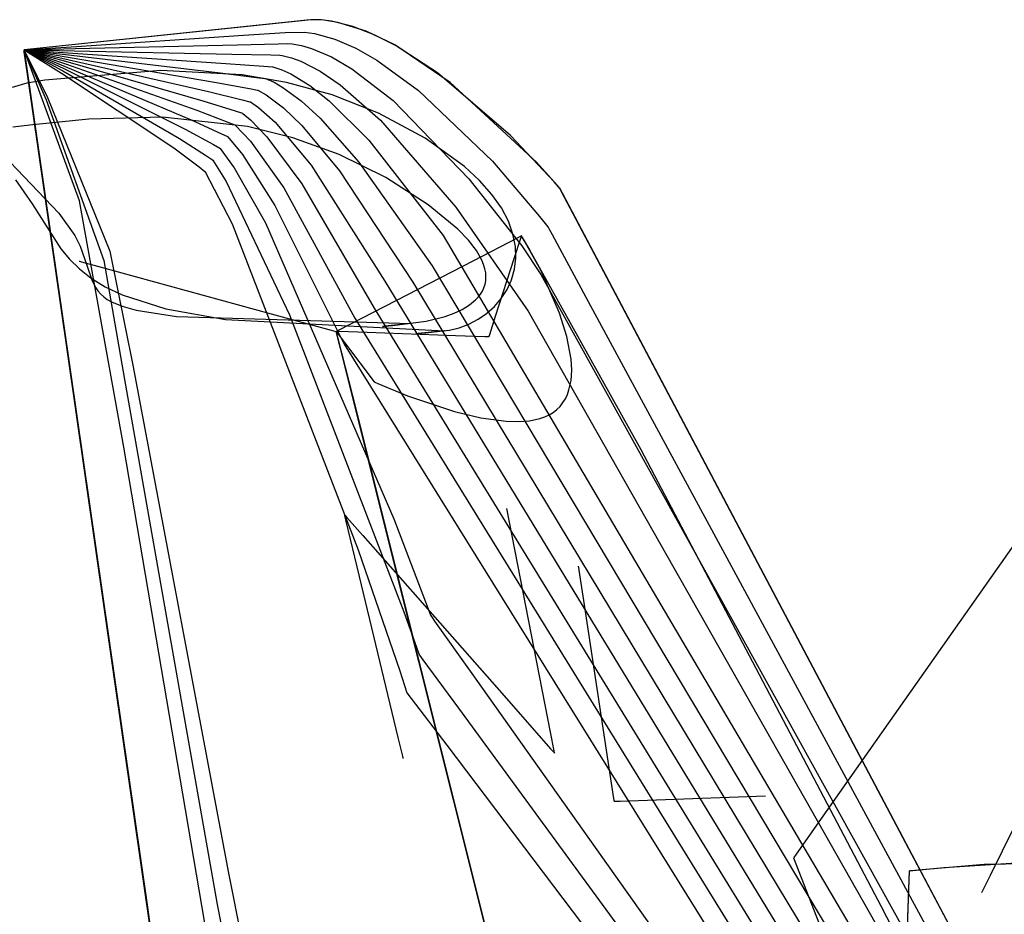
# Model space of a CAD drawing. Extents: x -3.57 to 3.57, y -2.08 to 2.06.
# Tile 55 of 219: x -2.63 to -2.51, y -0.06 to 0.05. Entities that reach past the tile are written whole.
import ezdxf

# ---------------------------------------------------------------- set-up
doc = ezdxf.new("R2010")
doc.units = 0

msp = doc.modelspace()

# ---------------------------------------------------------------- linework, layer by layer
at = {"layer": 'Layer 1', "color": 7, "linetype": 'CONTINUOUS'}
for p, q in [((-2.596195, 0.046175), (-2.630909, 0.042528)), ((-2.596298, 0.046172), (-2.630909, 0.042528)), ((-2.594655, 0.046111), (-2.596298, 0.046172)), ((-2.594965, 0.046139), (-2.596195, 0.046175)), ((-2.593714, 0.045986), (-2.594965, 0.046139)), ((-2.592976, 0.045846), (-2.594655, 0.046111)), ((-2.591162, 0.045362), (-2.593714, 0.045986)), ((-2.589547, 0.044778), (-2.592976, 0.045846)), ((-2.588573, 0.044364), (-2.591162, 0.045362)), ((-2.624553, 0.042951), (-2.604376, 0.04429)), ((-2.604376, 0.04429), (-2.599323, 0.044623)), ((-2.599323, 0.044623), (-2.596971, 0.04467)), ((-2.596971, 0.04467), (-2.595772, 0.044507)), ((-2.595772, 0.044507), (-2.593309, 0.043829)), ((-2.586087, 0.043116), (-2.589547, 0.044778)), ((-2.585978, 0.043056), (-2.588573, 0.044364)), ((-2.630243, 0.042572), (-2.624553, 0.042951)), ((-2.624706, 0.042681), (-2.605079, 0.043155)), ((-2.605079, 0.043155), (-2.600189, 0.043268)), ((-2.600189, 0.043268), (-2.599051, 0.043294)), ((-2.599051, 0.043294), (-2.598486, 0.043248)), ((-2.598486, 0.043248), (-2.597334, 0.043043)), ((-2.597334, 0.043043), (-2.596156, 0.042707)), ((-2.593309, 0.043829), (-2.59079, 0.042735)), ((-2.579378, 0.0386), (-2.586087, 0.043116)), ((-2.580901, 0.039756), (-2.585978, 0.043056)), ((-2.630909, 0.042528), (-2.630909, 0.042528)), ((-2.630909, 0.042528), (-2.630909, 0.042528)), ((-2.630909, 0.042528), (-2.630909, 0.042527)), ((-2.630909, 0.042527), (-2.630909, 0.042528)), ((-2.630909, 0.042528), (-2.630909, 0.042528)), ((-2.630909, 0.042528), (-2.630909, 0.042528)), ((-2.630909, 0.042528), (-2.630909, 0.042528)), ((-2.630909, 0.042528), (-2.630909, 0.042528)), ((-2.630909, 0.042528), (-2.630909, 0.042528)), ((-2.630909, 0.042528), (-2.630906, 0.042528)), ((-2.630909, 0.042527), (-2.630909, 0.042528)), ((-2.630909, 0.042528), (-2.630909, 0.042528)), ((-2.630909, 0.042528), (-2.630909, 0.042528)), ((-2.630909, 0.042528), (-2.630909, 0.042528)), ((-2.630909, 0.042528), (-2.630909, 0.042528)), ((-2.630909, 0.042528), (-2.630909, 0.042528)), ((-2.630909, 0.042528), (-2.630906, 0.042528)), ((-2.630909, 0.042527), (-2.630909, 0.042528)), ((-2.630909, 0.042528), (-2.630909, 0.042528)), ((-2.630909, 0.042528), (-2.630909, 0.042528)), ((-2.630909, 0.042528), (-2.630909, 0.042528)), ((-2.630909, 0.042528), (-2.630909, 0.042528)), ((-2.630909, 0.042528), (-2.630909, 0.042528)), ((-2.630909, 0.042528), (-2.630906, 0.042527)), ((-2.630909, 0.042527), (-2.630909, 0.042528)), ((-2.630909, 0.042528), (-2.630909, 0.042528)), ((-2.630909, 0.042528), (-2.630909, 0.042528)), ((-2.630909, 0.042528), (-2.630909, 0.042528)), ((-2.630909, 0.042528), (-2.630909, 0.042528)), ((-2.630909, 0.042528), (-2.630909, 0.042528)), ((-2.630909, 0.042528), (-2.630906, 0.042527)), ((-2.630909, 0.042527), (-2.630909, 0.042528)), ((-2.630909, 0.042528), (-2.630909, 0.042528)), ((-2.630909, 0.042528), (-2.630909, 0.042528)), ((-2.630909, 0.042528), (-2.630909, 0.042528)), ((-2.630909, 0.042528), (-2.630909, 0.042528)), ((-2.630909, 0.042528), (-2.630909, 0.042527)), ((-2.630909, 0.042527), (-2.630909, 0.042528)), ((-2.630909, 0.042528), (-2.630909, 0.042528)), ((-2.630909, 0.042528), (-2.630909, 0.042528)), ((-2.630909, 0.042528), (-2.630909, 0.042528)), ((-2.630909, 0.042528), (-2.630909, 0.042528)), ((-2.630909, 0.042528), (-2.630909, 0.042527)), ((-2.630909, 0.042527), (-2.630909, 0.042528)), ((-2.630909, 0.042528), (-2.630909, 0.042528)), ((-2.630909, 0.042528), (-2.630909, 0.042528)), ((-2.630909, 0.042528), (-2.630909, 0.042528)), ((-2.630909, 0.042528), (-2.630909, 0.042528)), ((-2.630909, 0.042528), (-2.630909, 0.042527)), ((-2.630909, 0.042527), (-2.630909, 0.042528)), ((-2.630909, 0.042528), (-2.630909, 0.042528)), ((-2.630909, 0.042528), (-2.630909, 0.042528)), ((-2.630909, 0.042528), (-2.630909, 0.042528)), ((-2.630909, 0.042528), (-2.630909, 0.042528)), ((-2.630909, 0.042528), (-2.630909, 0.042527)), ((-2.630909, 0.042527), (-2.630909, 0.042528)), ((-2.630909, 0.042528), (-2.630909, 0.042528)), ((-2.630909, 0.042528), (-2.630909, 0.042528)), ((-2.630909, 0.042528), (-2.630909, 0.042528)), ((-2.630909, 0.042528), (-2.630909, 0.042528)), ((-2.630909, 0.042528), (-2.630909, 0.042527)), ((-2.630909, 0.042527), (-2.630909, 0.042528)), ((-2.630909, 0.042528), (-2.630909, 0.042528)), ((-2.630909, 0.042528), (-2.630909, 0.042528)), ((-2.630909, 0.042528), (-2.630909, 0.042528)), ((-2.630909, 0.042528), (-2.630909, 0.042528)), ((-2.630909, 0.042528), (-2.630909, 0.042527)), ((-2.630909, 0.042527), (-2.630909, 0.042528)), ((-2.630909, 0.042528), (-2.630909, 0.042528)), ((-2.630909, 0.042528), (-2.630909, 0.042528)), ((-2.630909, 0.042528), (-2.630909, 0.042528)), ((-2.630909, 0.042528), (-2.630909, 0.042527)), ((-2.630909, 0.042527), (-2.630909, 0.042528)), ((-2.630909, 0.042528), (-2.630909, 0.042528)), ((-2.630909, 0.042528), (-2.630909, 0.042528)), ((-2.630909, 0.042528), (-2.630909, 0.042528)), ((-2.630909, 0.042528), (-2.630909, 0.042527)), ((-2.630909, 0.042527), (-2.630909, 0.042528)), ((-2.630909, 0.042528), (-2.630909, 0.042528)), ((-2.630909, 0.042528), (-2.630909, 0.042528)), ((-2.630909, 0.042528), (-2.630909, 0.042528)), ((-2.630909, 0.042528), (-2.630909, 0.042527)), ((-2.630909, 0.042527), (-2.630909, 0.042528)), ((-2.630909, 0.042528), (-2.630909, 0.042528)), ((-2.630909, 0.042528), (-2.630909, 0.042528)), ((-2.630909, 0.042528), (-2.630909, 0.042528)), ((-2.630909, 0.042528), (-2.630909, 0.042527)), ((-2.630909, 0.042527), (-2.630909, 0.042528)), ((-2.630909, 0.042528), (-2.630909, 0.042528)), ((-2.630909, 0.042528), (-2.630909, 0.042528)), ((-2.630909, 0.042528), (-2.630909, 0.042528)), ((-2.630909, 0.042528), (-2.630909, 0.042527)), ((-2.630909, 0.042528), (-2.630909, 0.042528)), ((-2.630909, 0.042528), (-2.630909, 0.042528)), ((-2.630909, 0.042528), (-2.630909, 0.042527)), ((-2.624202, 0.02428), (-2.630909, 0.042528)), ((-2.630909, 0.042528), (-2.630909, 0.042528)), ((-2.630909, 0.042528), (-2.630909, 0.042528)), ((-2.630909, 0.042528), (-2.630909, 0.042528)), ((-2.630909, 0.042528), (-2.630909, 0.042528)), ((-2.630909, 0.042528), (-2.630909, 0.042527)), ((-2.630909, 0.042527), (-2.630909, 0.042526)), ((-2.630909, 0.042526), (-2.630909, 0.042527)), ((-2.630909, 0.042526), (-2.630909, 0.042527)), ((-2.630909, 0.042526), (-2.630909, 0.042527)), ((-2.630909, 0.042526), (-2.630909, 0.042527)), ((-2.630909, 0.042526), (-2.630909, 0.042527)), ((-2.630909, 0.042527), (-2.630906, 0.042527)), ((-2.630909, 0.042526), (-2.630909, 0.042527)), ((-2.630909, 0.042527), (-2.630906, 0.042527)), ((-2.630909, 0.042526), (-2.630909, 0.042527)), ((-2.630909, 0.042527), (-2.630907, 0.042527)), ((-2.630909, 0.042526), (-2.630909, 0.042527)), ((-2.630909, 0.042527), (-2.630907, 0.042527)), ((-2.630909, 0.042526), (-2.630909, 0.042527)), ((-2.630909, 0.042527), (-2.630907, 0.042527)), ((-2.630909, 0.042526), (-2.630909, 0.042527)), ((-2.630909, 0.042527), (-2.630907, 0.042527)), ((-2.630909, 0.042526), (-2.630909, 0.042527)), ((-2.630909, 0.042527), (-2.630909, 0.042527)), ((-2.630909, 0.042527), (-2.630907, 0.042526)), ((-2.630909, 0.042526), (-2.630909, 0.042527)), ((-2.630909, 0.042527), (-2.630909, 0.042527)), ((-2.630909, 0.042527), (-2.630907, 0.042526)), ((-2.630909, 0.042526), (-2.630909, 0.042527)), ((-2.630909, 0.042527), (-2.630909, 0.042527)), ((-2.630909, 0.042527), (-2.630907, 0.042526)), ((-2.630909, 0.042526), (-2.630909, 0.042527)), ((-2.630909, 0.042527), (-2.630909, 0.042527)), ((-2.630909, 0.042527), (-2.630908, 0.042525)), ((-2.630909, 0.042526), (-2.630909, 0.042527)), ((-2.630909, 0.042527), (-2.630909, 0.042527)), ((-2.630909, 0.042527), (-2.630908, 0.042524)), ((-2.630909, 0.042527), (-2.630909, 0.042526)), ((-2.630909, 0.042527), (-2.630909, 0.042527)), ((-2.630909, 0.042527), (-2.630909, 0.042525)), ((-2.630909, 0.042526), (-2.630909, 0.042522)), ((-2.630904, 0.042491), (-2.630909, 0.042526)), ((-2.630904, 0.042491), (-2.630909, 0.042526)), ((-2.630904, 0.042491), (-2.630909, 0.042526)), ((-2.630904, 0.042491), (-2.630909, 0.042526)), ((-2.630904, 0.042491), (-2.630909, 0.042526)), ((-2.630904, 0.042491), (-2.630909, 0.042526)), ((-2.630904, 0.042491), (-2.630909, 0.042526)), ((-2.630904, 0.042491), (-2.630909, 0.042526)), ((-2.630904, 0.042491), (-2.630909, 0.042526)), ((-2.630904, 0.042491), (-2.630909, 0.042526)), ((-2.630904, 0.042491), (-2.630909, 0.042526)), ((-2.630904, 0.042491), (-2.630909, 0.042526)), ((-2.630904, 0.042491), (-2.630909, 0.042526)), ((-2.630904, 0.042491), (-2.630909, 0.042526)), ((-2.630904, 0.042491), (-2.630909, 0.042526)), ((-2.630909, 0.042526), (-2.630909, 0.042522)), ((-2.630909, 0.042525), (-2.630908, 0.042517)), ((-2.630909, 0.042522), (-2.630906, 0.042504)), ((-2.630909, 0.042522), (-2.630906, 0.042504)), ((-2.630908, 0.042525), (-2.630903, 0.042515)), ((-2.630908, 0.042524), (-2.630903, 0.042514)), ((-2.630908, 0.042517), (-2.630895, 0.04243)), ((-2.630907, 0.042527), (-2.630898, 0.042525)), ((-2.630907, 0.042527), (-2.630898, 0.042524)), ((-2.630907, 0.042527), (-2.630898, 0.042524)), ((-2.630907, 0.042527), (-2.630898, 0.042523)), ((-2.630907, 0.042526), (-2.630899, 0.042523)), ((-2.630907, 0.042526), (-2.630899, 0.042522)), ((-2.630907, 0.042526), (-2.630899, 0.042521)), ((-2.630906, 0.042528), (-2.630896, 0.042528)), ((-2.630906, 0.042528), (-2.630896, 0.042528)), ((-2.630906, 0.042527), (-2.630896, 0.042527)), ((-2.630906, 0.042527), (-2.630897, 0.042527)), ((-2.630906, 0.042527), (-2.630897, 0.042526)), ((-2.630906, 0.042527), (-2.630897, 0.042526)), ((-2.630906, 0.042504), (-2.630878, 0.042311)), ((-2.630906, 0.042504), (-2.630878, 0.042311)), ((-2.630873, 0.042276), (-2.630904, 0.042491)), ((-2.630873, 0.042276), (-2.630904, 0.042491)), ((-2.630873, 0.042276), (-2.630904, 0.042491)), ((-2.630873, 0.042276), (-2.630904, 0.042491)), ((-2.630873, 0.042276), (-2.630904, 0.042491)), ((-2.630873, 0.042276), (-2.630904, 0.042491)), ((-2.630873, 0.042276), (-2.630904, 0.042491)), ((-2.630873, 0.042276), (-2.630904, 0.042491)), ((-2.630873, 0.042276), (-2.630904, 0.042491)), ((-2.630873, 0.042276), (-2.630904, 0.042491)), ((-2.630873, 0.042276), (-2.630904, 0.042491)), ((-2.630873, 0.042276), (-2.630904, 0.042491)), ((-2.630873, 0.042276), (-2.630904, 0.042491)), ((-2.630873, 0.042276), (-2.630904, 0.042491)), ((-2.630873, 0.042276), (-2.630904, 0.042491)), ((-2.630903, 0.042515), (-2.63085, 0.042414)), ((-2.630903, 0.042514), (-2.630853, 0.042409)), ((-2.630899, 0.042523), (-2.630813, 0.042483)), ((-2.630899, 0.042522), (-2.630816, 0.042478)), ((-2.630899, 0.042521), (-2.630819, 0.042472)), ((-2.630898, 0.042525), (-2.630801, 0.042504)), ((-2.630898, 0.042524), (-2.630804, 0.042499)), ((-2.630898, 0.042524), (-2.630807, 0.042494)), ((-2.630898, 0.042523), (-2.63081, 0.042488)), ((-2.630897, 0.042527), (-2.630793, 0.04252)), ((-2.630897, 0.042526), (-2.630796, 0.042515)), ((-2.630897, 0.042526), (-2.630799, 0.042509)), ((-2.630896, 0.042528), (-2.630784, 0.042536)), ((-2.630896, 0.042528), (-2.630787, 0.042531)), ((-2.630896, 0.042527), (-2.63079, 0.042525)), ((-2.630895, 0.04243), (-2.630834, 0.042003)), ((-2.630878, 0.042311), (-2.630742, 0.041366)), ((-2.630878, 0.042311), (-2.630742, 0.041366)), ((-2.630488, 0.039597), (-2.630873, 0.042276)), ((-2.630488, 0.039597), (-2.630873, 0.042276)), ((-2.630488, 0.039597), (-2.630873, 0.042276)), ((-2.630488, 0.039597), (-2.630873, 0.042276)), ((-2.630488, 0.039597), (-2.630873, 0.042276)), ((-2.630488, 0.039597), (-2.630873, 0.042276)), ((-2.630488, 0.039597), (-2.630873, 0.042276)), ((-2.630488, 0.039597), (-2.630873, 0.042276)), ((-2.630488, 0.039597), (-2.630873, 0.042276)), ((-2.630488, 0.039597), (-2.630873, 0.042276)), ((-2.630488, 0.039597), (-2.630873, 0.042276)), ((-2.630488, 0.039597), (-2.630873, 0.042276)), ((-2.630488, 0.039597), (-2.630873, 0.042276)), ((-2.630488, 0.039597), (-2.630873, 0.042276)), ((-2.630488, 0.039597), (-2.630873, 0.042276)), ((-2.630853, 0.042409), (-2.630614, 0.041896)), ((-2.63085, 0.042414), (-2.630598, 0.041924)), ((-2.630834, 0.042003), (-2.630572, 0.040185)), ((-2.630819, 0.042472), (-2.630428, 0.042234)), ((-2.630816, 0.042478), (-2.630413, 0.042262)), ((-2.630813, 0.042483), (-2.630398, 0.04229)), ((-2.63081, 0.042488), (-2.630382, 0.042318)), ((-2.630807, 0.042494), (-2.630367, 0.042347)), ((-2.630804, 0.042499), (-2.630351, 0.042375)), ((-2.630801, 0.042504), (-2.630336, 0.042403)), ((-2.630799, 0.042509), (-2.63032, 0.042431)), ((-2.630796, 0.042515), (-2.630305, 0.042459)), ((-2.630793, 0.04252), (-2.630289, 0.042487)), ((-2.63079, 0.042525), (-2.630274, 0.042516)), ((-2.630787, 0.042531), (-2.630259, 0.042544)), ((-2.630784, 0.042536), (-2.630243, 0.042572)), ((-2.630614, 0.041896), (-2.62821, 0.036485)), ((-2.630598, 0.041924), (-2.628058, 0.036755)), ((-2.630428, 0.042234), (-2.626382, 0.039718)), ((-2.630413, 0.042262), (-2.62623, 0.039988)), ((-2.630398, 0.04229), (-2.626078, 0.040256)), ((-2.630382, 0.042318), (-2.625925, 0.040526)), ((-2.630367, 0.042347), (-2.625773, 0.040795)), ((-2.630351, 0.042375), (-2.62562, 0.041066)), ((-2.630336, 0.042403), (-2.625468, 0.041334)), ((-2.63032, 0.042431), (-2.625315, 0.041604)), ((-2.630305, 0.042459), (-2.625163, 0.041873)), ((-2.630289, 0.042487), (-2.625011, 0.042142)), ((-2.630274, 0.042516), (-2.624858, 0.042412)), ((-2.630259, 0.042544), (-2.624706, 0.042681)), ((-2.625163, 0.041873), (-2.607188, 0.039753)), ((-2.625011, 0.042142), (-2.606486, 0.040888)), ((-2.624858, 0.042412), (-2.605784, 0.042023)), ((-2.605784, 0.042023), (-2.601058, 0.041917)), ((-2.601058, 0.041917), (-2.599962, 0.041891)), ((-2.599962, 0.041891), (-2.59969, 0.041853)), ((-2.59969, 0.041853), (-2.598579, 0.041576)), ((-2.596156, 0.042707), (-2.593738, 0.041681)), ((-2.593738, 0.041681), (-2.591265, 0.040241)), ((-2.59079, 0.042735), (-2.588245, 0.041293)), ((-2.630742, 0.041366), (-2.629252, 0.031013)), ((-2.630742, 0.041366), (-2.629252, 0.031013)), ((-2.625925, 0.040526), (-2.610703, 0.034081)), ((-2.625773, 0.040795), (-2.61, 0.035217)), ((-2.62562, 0.041066), (-2.609298, 0.036353)), ((-2.625468, 0.041334), (-2.608595, 0.037484)), ((-2.625315, 0.041604), (-2.607891, 0.038618)), ((-2.606486, 0.040888), (-2.601924, 0.040562)), ((-2.601924, 0.040562), (-2.600869, 0.040485)), ((-2.600869, 0.040485), (-2.600837, 0.040482)), ((-2.598579, 0.041576), (-2.59744, 0.04116)), ((-2.59744, 0.04116), (-2.595093, 0.039954)), ((-2.588245, 0.041293), (-2.583211, 0.037629)), ((-2.630572, 0.040185), (-2.627979, 0.022168)), ((-2.625738, 0.006595), (-2.630488, 0.039597)), ((-2.625738, 0.006595), (-2.630488, 0.039597)), ((-2.625738, 0.006595), (-2.630488, 0.039597)), ((-2.625738, 0.006595), (-2.630488, 0.039597)), ((-2.625738, 0.006595), (-2.630488, 0.039597)), ((-2.625738, 0.006595), (-2.630488, 0.039597)), ((-2.625738, 0.006595), (-2.630488, 0.039597)), ((-2.625738, 0.006595), (-2.630488, 0.039597)), ((-2.625738, 0.006595), (-2.630488, 0.039597)), ((-2.625738, 0.006595), (-2.630488, 0.039597)), ((-2.625738, 0.006595), (-2.630488, 0.039597)), ((-2.625738, 0.006595), (-2.630488, 0.039597)), ((-2.625738, 0.006595), (-2.630488, 0.039597)), ((-2.625738, 0.006595), (-2.630488, 0.039597)), ((-2.625738, 0.006595), (-2.630488, 0.039597)), ((-2.614369, 0.040024), (-2.628401, 0.038856)), ((-2.626382, 0.039718), (-2.612811, 0.030679)), ((-2.62623, 0.039988), (-2.61211, 0.031814)), ((-2.626078, 0.040256), (-2.611407, 0.032947)), ((-2.604524, 0.039502), (-2.614369, 0.040024)), ((-2.607188, 0.039753), (-2.60279, 0.039204)), ((-2.599177, 0.03858), (-2.604524, 0.039502)), ((-2.600837, 0.040482), (-2.600821, 0.040481)), ((-2.600821, 0.040481), (-2.600812, 0.040481)), ((-2.600812, 0.040481), (-2.600808, 0.04048)), ((-2.600808, 0.04048), (-2.600804, 0.04048)), ((-2.600804, 0.04048), (-2.599734, 0.040124)), ((-2.599734, 0.040124), (-2.598634, 0.039624)), ((-2.598634, 0.039624), (-2.596357, 0.038228)), ((-2.595093, 0.039954), (-2.592681, 0.03831)), ((-2.591265, 0.040241), (-2.586286, 0.036407)), ((-2.572098, 0.032167), (-2.580901, 0.039756)), ((-2.630555, 0.038492), (-2.632355, 0.037962)), ((-2.628401, 0.038856), (-2.630555, 0.038492)), ((-2.607891, 0.038618), (-2.603656, 0.03785)), ((-2.60279, 0.039204), (-2.601776, 0.039075)), ((-2.601776, 0.039075), (-2.601745, 0.039071)), ((-2.601745, 0.039071), (-2.601729, 0.039069)), ((-2.601729, 0.039069), (-2.601722, 0.039068)), ((-2.601722, 0.039068), (-2.601718, 0.039067)), ((-2.601718, 0.039067), (-2.601714, 0.039066)), ((-2.601714, 0.039066), (-2.600679, 0.038606)), ((-2.600679, 0.038606), (-2.599612, 0.037996)), ((-2.593655, 0.037071), (-2.599177, 0.03858)), ((-2.596357, 0.038228), (-2.594007, 0.036372)), ((-2.592681, 0.03831), (-2.587796, 0.034015)), ((-2.568944, 0.028937), (-2.579378, 0.0386)), ((-2.608595, 0.037484), (-2.604525, 0.036495)), ((-2.603656, 0.03785), (-2.602683, 0.037668)), ((-2.602683, 0.037668), (-2.602653, 0.037663)), ((-2.602653, 0.037663), (-2.602638, 0.03766)), ((-2.602638, 0.03766), (-2.602631, 0.037658)), ((-2.602631, 0.037658), (-2.602627, 0.037658)), ((-2.602627, 0.037658), (-2.602623, 0.037656)), ((-2.602623, 0.037656), (-2.601624, 0.037092)), ((-2.601624, 0.037092), (-2.599527, 0.035506)), ((-2.599612, 0.037996), (-2.597398, 0.036366)), ((-2.58804, 0.034864), (-2.593655, 0.037071)), ((-2.583211, 0.037629), (-2.574271, 0.029058)), ((-2.62821, 0.036485), (-2.621245, 0.017068)), ((-2.628058, 0.036755), (-2.620544, 0.018203)), ((-2.609298, 0.036353), (-2.605391, 0.035144)), ((-2.604525, 0.036495), (-2.603594, 0.036262)), ((-2.603594, 0.036262), (-2.603565, 0.036255)), ((-2.603565, 0.036255), (-2.603551, 0.036251)), ((-2.603551, 0.036251), (-2.603544, 0.036249)), ((-2.603544, 0.036249), (-2.603541, 0.036248)), ((-2.603541, 0.036248), (-2.603537, 0.036247)), ((-2.603537, 0.036247), (-2.602572, 0.035578)), ((-2.597398, 0.036366), (-2.595105, 0.03426)), ((-2.594007, 0.036372), (-2.58922, 0.031603)), ((-2.586286, 0.036407), (-2.577104, 0.026921)), ((-2.61, 0.035217), (-2.606257, 0.033789)), ((-2.605391, 0.035144), (-2.604501, 0.034859)), ((-2.604501, 0.034859), (-2.604474, 0.034851)), ((-2.604474, 0.034851), (-2.60446, 0.034846)), ((-2.60446, 0.034846), (-2.604453, 0.034844)), ((-2.604453, 0.034844), (-2.60445, 0.034843)), ((-2.60445, 0.034843), (-2.604446, 0.034841)), ((-2.604446, 0.034841), (-2.603516, 0.034067)), ((-2.602572, 0.035578), (-2.600541, 0.033767)), ((-2.599527, 0.035506), (-2.59733, 0.033385)), ((-2.582414, 0.031849), (-2.58804, 0.034864)), ((-2.629854, 0.033464), (-2.632254, 0.03318)), ((-2.623057, 0.034166), (-2.629854, 0.033464)), ((-2.614181, 0.034391), (-2.623057, 0.034166)), ((-2.603874, 0.033257), (-2.614181, 0.034391)), ((-2.610703, 0.034081), (-2.607123, 0.032431)), ((-2.606257, 0.033789), (-2.605408, 0.033453)), ((-2.605408, 0.033453), (-2.605382, 0.033443)), ((-2.605382, 0.033443), (-2.605369, 0.033437)), ((-2.605369, 0.033437), (-2.605363, 0.033435)), ((-2.605363, 0.033435), (-2.605359, 0.033434)), ((-2.605359, 0.033434), (-2.605356, 0.033431)), ((-2.605356, 0.033431), (-2.603528, 0.031502)), ((-2.603516, 0.034067), (-2.60155, 0.032031)), ((-2.600541, 0.033767), (-2.596191, 0.02858)), ((-2.59733, 0.033385), (-2.592765, 0.027895)), ((-2.595105, 0.03426), (-2.590416, 0.028964)), ((-2.587796, 0.034015), (-2.578695, 0.023519)), ((-2.611407, 0.032947), (-2.607993, 0.031077)), ((-2.607123, 0.032431), (-2.606315, 0.032043)), ((-2.598388, 0.031904), (-2.603874, 0.033257)), ((-2.566813, 0.026586), (-2.572098, 0.032167)), ((-2.629252, 0.031013), (-2.615988, -0.061143)), ((-2.629252, 0.031013), (-2.615988, -0.061143)), ((-2.61211, 0.031814), (-2.608859, 0.029722)), ((-2.607993, 0.031077), (-2.607226, 0.030636)), ((-2.606315, 0.032043), (-2.60629, 0.032031)), ((-2.60629, 0.032031), (-2.606278, 0.032025)), ((-2.606278, 0.032025), (-2.606272, 0.032022)), ((-2.606272, 0.032022), (-2.606269, 0.03202)), ((-2.606269, 0.03202), (-2.606266, 0.032017)), ((-2.606266, 0.032017), (-2.604506, 0.029875)), ((-2.603528, 0.031502), (-2.5995, 0.025828)), ((-2.60155, 0.032031), (-2.597315, 0.026345)), ((-2.592788, 0.029882), (-2.598388, 0.031904)), ((-2.58922, 0.031603), (-2.58022, 0.02009)), ((-2.577637, 0.02842), (-2.582414, 0.031849)), ((-2.633438, 0.02983), (-2.626708, 0.022791)), ((-2.612811, 0.030679), (-2.609724, 0.028368)), ((-2.607226, 0.030636), (-2.607202, 0.030623)), ((-2.607202, 0.030623), (-2.607191, 0.030616)), ((-2.607191, 0.030616), (-2.607185, 0.030612)), ((-2.607185, 0.030612), (-2.607182, 0.030611)), ((-2.607182, 0.030611), (-2.607179, 0.030608)), ((-2.607179, 0.030608), (-2.605488, 0.02825)), ((-2.604506, 0.029875), (-2.600598, 0.023717)), ((-2.587156, 0.027078), (-2.592788, 0.029882)), ((-2.608859, 0.029722), (-2.608133, 0.02923)), ((-2.608133, 0.02923), (-2.608111, 0.029215)), ((-2.608111, 0.029215), (-2.6081, 0.029207)), ((-2.6081, 0.029207), (-2.608094, 0.029203)), ((-2.608094, 0.029203), (-2.608091, 0.029201)), ((-2.608091, 0.029201), (-2.608089, 0.029198)), ((-2.608089, 0.029198), (-2.606466, 0.026627)), ((-2.596191, 0.02858), (-2.587286, 0.014581)), ((-2.590416, 0.028964), (-2.581553, 0.01641)), ((-2.574271, 0.029058), (-2.568561, 0.022396)), ((-2.566439, 0.026155), (-2.568944, 0.028937)), ((-2.609724, 0.028368), (-2.60904, 0.027823)), ((-2.60904, 0.027823), (-2.609019, 0.027807)), ((-2.609019, 0.027807), (-2.609009, 0.027798)), ((-2.609009, 0.027798), (-2.609003, 0.027794)), ((-2.609003, 0.027794), (-2.609001, 0.027792)), ((-2.609001, 0.027792), (-2.608998, 0.027788)), ((-2.608998, 0.027788), (-2.605731, 0.021496)), ((-2.605488, 0.02825), (-2.601699, 0.021608)), ((-2.592765, 0.027895), (-2.583892, 0.014433)), ((-2.575812, 0.026724), (-2.577637, 0.02842)), ((-2.631954, 0.02681), (-2.629918, 0.0239)), ((-2.606466, 0.026627), (-2.598792, 0.010509)), ((-2.597315, 0.026345), (-2.588576, 0.011282)), ((-2.582038, 0.023783), (-2.587156, 0.027078)), ((-2.577104, 0.026921), (-2.570698, 0.01882)), ((-2.574336, 0.025051), (-2.575812, 0.026724)), ((-2.566283, 0.025972), (-2.566813, 0.026586)), ((-2.5995, 0.025828), (-2.590909, 0.010102)), ((-2.573186, 0.02341), (-2.574336, 0.025051)), ((-2.566198, 0.025873), (-2.566439, 0.026155)), ((-2.566158, 0.025825), (-2.566283, 0.025972)), ((-2.566143, 0.025806), (-2.566198, 0.025873)), ((-2.566133, 0.025795), (-2.566158, 0.025825)), ((-2.566131, 0.025793), (-2.566143, 0.025806)), ((-2.566131, 0.025792), (-2.566133, 0.025795)), ((-2.56613, 0.025792), (-2.566131, 0.025793)), ((-2.56613, 0.025792), (-2.566131, 0.025792)), ((-2.56613, 0.025791), (-2.56613, 0.025792)), ((-2.56613, 0.025791), (-2.56613, 0.025792)), ((-2.566129, 0.02579), (-2.56613, 0.025791)), ((-2.56613, 0.025791), (-2.56613, 0.025791)), ((-2.56613, 0.025791), (-2.56613, 0.025791)), ((-2.56613, 0.025791), (-2.56613, 0.025791)), ((-2.56613, 0.025791), (-2.56613, 0.025791)), ((-2.56613, 0.025791), (-2.56613, 0.025791)), ((-2.56613, 0.025791), (-2.56613, 0.025791)), ((-2.56613, 0.025791), (-2.56613, 0.025791)), ((-2.50935, -0.081577), (-2.56613, 0.025791)), ((-2.56613, 0.025791), (-2.56613, 0.025791)), ((-2.56613, 0.025791), (-2.56613, 0.025791)), ((-2.56613, 0.025791), (-2.56613, 0.025791)), ((-2.56613, 0.025791), (-2.56613, 0.025791)), ((-2.56613, 0.025791), (-2.56613, 0.025791)), ((-2.56613, 0.025791), (-2.56613, 0.025791)), ((-2.565946, 0.025443), (-2.566129, 0.02579)), ((-2.562287, 0.018525), (-2.565946, 0.025443)), ((-2.629918, 0.0239), (-2.626457, 0.01846)), ((-2.618854, -0.005517), (-2.624202, 0.02428)), ((-2.626708, 0.022791), (-2.62478, 0.020066)), ((-2.600598, 0.023717), (-2.592183, 0.00693)), ((-2.578432, 0.02084), (-2.582038, 0.023783)), ((-2.578695, 0.023519), (-2.569954, 0.010944)), ((-2.572342, 0.021811), (-2.573186, 0.02341)), ((-2.627979, 0.022168), (-2.611422, -0.092865)), ((-2.605731, 0.021496), (-2.590497, -0.017904)), ((-2.601699, 0.021608), (-2.586172, -0.014191)), ((-2.571781, 0.02026), (-2.572342, 0.021811)), ((-2.568561, 0.022396), (-2.567566, 0.021119)), ((-2.577157, 0.019509), (-2.578432, 0.02084)), ((-2.571483, 0.018768), (-2.571781, 0.02026)), ((-2.567566, 0.021119), (-2.567548, 0.021095)), ((-2.567548, 0.021095), (-2.567547, 0.021095)), ((-2.567547, 0.021095), (-2.567547, 0.021094)), ((-2.567547, 0.021094), (-2.567547, 0.021094)), ((-2.567547, 0.021094), (-2.567547, 0.021093)), ((-2.567547, 0.021093), (-2.567545, 0.02109)), ((-2.567545, 0.02109), (-2.567537, 0.021076)), ((-2.567537, 0.021076), (-2.567455, 0.020925)), ((-2.567455, 0.020925), (-2.567055, 0.020185)), ((-2.62478, 0.020066), (-2.624137, 0.018776)), ((-2.58022, 0.02009), (-2.513012, -0.093957)), ((-2.576203, 0.018269), (-2.577157, 0.019509)), ((-2.57653, 0.017071), (-2.571237, 0.019805)), ((-2.57087, 0.019731), (-2.571624, 0.017394)), ((-2.571237, 0.019805), (-2.570808, 0.020026)), ((-2.570791, 0.019976), (-2.57087, 0.019731)), ((-2.570808, 0.020026), (-2.570774, 0.020044)), ((-2.570772, 0.020034), (-2.570791, 0.019976)), ((-2.570774, 0.020044), (-2.570768, 0.020047)), ((-2.570768, 0.020046), (-2.570772, 0.020034)), ((-2.570767, 0.020047), (-2.570768, 0.020047)), ((-2.570768, 0.020047), (-2.570768, 0.020047)), ((-2.570768, 0.020047), (-2.570768, 0.020047)), ((-2.570768, 0.020047), (-2.570768, 0.020047)), ((-2.570768, 0.020047), (-2.570768, 0.020047)), ((-2.570768, 0.020047), (-2.570768, 0.020047)), ((-2.570768, 0.020047), (-2.570768, 0.020047)), ((-2.570768, 0.020047), (-2.570768, 0.020047)), ((-2.570768, 0.020047), (-2.570768, 0.020046)), ((-2.570768, 0.020047), (-2.570768, 0.020047)), ((-2.570768, 0.020047), (-2.570768, 0.020047)), ((-2.570768, 0.020047), (-2.570768, 0.020047)), ((-2.570768, 0.020047), (-2.570768, 0.020047)), ((-2.570768, 0.020047), (-2.570768, 0.020047)), ((-2.570768, 0.020047), (-2.570768, 0.020047)), ((-2.570768, 0.020047), (-2.570768, 0.020047)), ((-2.570768, 0.020047), (-2.570768, 0.020047)), ((-2.570768, 0.020047), (-2.570768, 0.020047)), ((-2.570768, 0.020047), (-2.570768, 0.020047)), ((-2.570768, 0.020047), (-2.570767, 0.020046)), ((-2.570765, 0.020043), (-2.570767, 0.020047)), ((-2.570767, 0.020046), (-2.570763, 0.020039)), ((-2.570734, 0.019993), (-2.570765, 0.020043)), ((-2.570763, 0.020039), (-2.570744, 0.020005)), ((-2.570744, 0.020005), (-2.57066, 0.019858)), ((-2.570292, 0.019271), (-2.570734, 0.019993)), ((-2.57066, 0.019858), (-2.569797, 0.018346)), ((-2.568391, 0.015813), (-2.570292, 0.019271)), ((-2.567055, 0.020185), (-2.562675, 0.012091)), ((-2.626457, 0.01846), (-2.625422, 0.017221)), ((-2.624137, 0.018776), (-2.623318, 0.016493)), ((-2.620544, 0.018203), (-2.617759, 0.004389)), ((-2.575549, 0.017119), (-2.576203, 0.018269)), ((-2.571427, 0.017343), (-2.571483, 0.018768)), ((-2.570698, 0.01882), (-2.568396, 0.015369)), ((-2.569797, 0.018346), (-2.556302, -0.005792)), ((-2.523897, -0.054069), (-2.562287, 0.018525)), ((-2.625422, 0.017221), (-2.624215, 0.016042)), ((-2.624256, 0.016984), (-2.624256, 0.016984)), ((-2.624256, 0.016984), (-2.624256, 0.016984)), ((-2.624256, 0.016984), (-2.624256, 0.016984)), ((-2.624256, 0.016984), (-2.624256, 0.016984)), ((-2.624256, 0.016984), (-2.624256, 0.016984)), ((-2.624256, 0.016984), (-2.624256, 0.016984)), ((-2.624256, 0.016984), (-2.624255, 0.016984)), ((-2.624255, 0.016984), (-2.624244, 0.016981)), ((-2.624244, 0.016981), (-2.62419, 0.016966)), ((-2.62419, 0.016966), (-2.623959, 0.016903)), ((-2.623959, 0.016903), (-2.621584, 0.016253)), ((-2.621245, 0.017068), (-2.618768, 0.002657)), ((-2.591313, 0.009435), (-2.57653, 0.017071)), ((-2.575327, 0.016576), (-2.575549, 0.017119)), ((-2.571624, 0.017394), (-2.573915, 0.010299)), ((-2.571591, 0.015992), (-2.571427, 0.017343)), ((-2.624215, 0.016042), (-2.622784, 0.014928)), ((-2.623318, 0.016493), (-2.622672, 0.014584)), ((-2.621584, 0.016253), (-2.601004, 0.010625)), ((-2.581553, 0.01641), (-2.51452, -0.095933)), ((-2.575171, 0.016056), (-2.575327, 0.016576)), ((-2.575079, 0.015556), (-2.575171, 0.016056)), ((-2.575048, 0.015078), (-2.575079, 0.015556)), ((-2.571953, 0.014725), (-2.571591, 0.015992)), ((-2.56614, 0.010691), (-2.568391, 0.015813)), ((-2.622784, 0.014928), (-2.621076, 0.013884)), ((-2.622672, 0.014584), (-2.622243, 0.013762)), ((-2.587286, 0.014581), (-2.517531, -0.09989)), ((-2.583892, 0.014433), (-2.516028, -0.097913)), ((-2.575157, 0.014184), (-2.575075, 0.014621)), ((-2.575075, 0.014621), (-2.575048, 0.015078)), ((-2.572494, 0.013551), (-2.571953, 0.014725)), ((-2.568396, 0.015369), (-2.563879, 0.007217)), ((-2.622243, 0.013762), (-2.621972, 0.013382)), ((-2.621972, 0.013382), (-2.621653, 0.013023)), ((-2.621076, 0.013884), (-2.619038, 0.012917)), ((-2.575707, 0.012996), (-2.575476, 0.013372)), ((-2.575476, 0.013372), (-2.575292, 0.013768)), ((-2.575292, 0.013768), (-2.575157, 0.014184)), ((-2.57319, 0.012478), (-2.572494, 0.013551)), ((-2.621653, 0.013023), (-2.621276, 0.012684)), ((-2.621276, 0.012684), (-2.620834, 0.012364)), ((-2.620834, 0.012364), (-2.620317, 0.012064)), ((-2.620317, 0.012064), (-2.619027, 0.011519)), ((-2.619038, 0.012917), (-2.613768, 0.011234)), ((-2.577044, 0.011688), (-2.576299, 0.012304)), ((-2.576299, 0.012304), (-2.575982, 0.01264)), ((-2.575982, 0.01264), (-2.575707, 0.012996)), ((-2.574022, 0.011514), (-2.57319, 0.012478)), ((-2.562675, 0.012091), (-2.508496, -0.088024)), ((-2.619027, 0.011519), (-2.617337, 0.011045)), ((-2.617337, 0.011045), (-2.612489, 0.010301)), ((-2.613768, 0.011234), (-2.606554, 0.009923)), ((-2.588576, 0.011282), (-2.519039, -0.101866)), ((-2.578907, 0.010682), (-2.577921, 0.011148)), ((-2.577921, 0.011148), (-2.577044, 0.011688)), ((-2.574968, 0.010669), (-2.574022, 0.011514)), ((-2.569954, 0.010944), (-2.568417, 0.008237)), ((-2.612489, 0.010301), (-2.584079, 0.009445)), ((-2.606554, 0.009923), (-2.580047, 0.008559)), ((-2.601004, 0.010625), (-2.593758, 0.008644)), ((-2.598792, 0.010509), (-2.584975, -0.025409)), ((-2.590909, 0.010102), (-2.520543, -0.103846)), ((-2.586359, 0.009202), (-2.582294, 0.009705)), ((-2.582294, 0.009705), (-2.579979, 0.010287)), ((-2.579979, 0.010287), (-2.578907, 0.010682)), ((-2.577115, 0.009367), (-2.576006, 0.00995)), ((-2.576006, 0.00995), (-2.574968, 0.010669)), ((-2.573915, 0.010299), (-2.574636, 0.008064)), ((-2.565263, 0.007889), (-2.56614, 0.010691)), ((-2.593758, 0.008644), (-2.593201, 0.008491)), ((-2.593201, 0.008491), (-2.593164, 0.008481)), ((-2.593164, 0.008481), (-2.593162, 0.00848)), ((-2.593162, 0.00848), (-2.593161, 0.00848)), ((-2.593161, 0.00848), (-2.59316, 0.008481)), ((-2.593158, 0.00848), (-2.593161, 0.00848)), ((-2.593161, 0.00848), (-2.593161, 0.00848)), ((-2.593161, 0.00848), (-2.593161, 0.00848)), ((-2.593161, 0.00848), (-2.593161, 0.00848)), ((-2.593161, 0.00848), (-2.593161, 0.00848)), ((-2.593161, 0.00848), (-2.593161, 0.00848)), ((-2.593161, 0.00848), (-2.593161, 0.00848)), ((-2.593161, 0.00848), (-2.593161, 0.00848)), ((-2.593161, 0.00848), (-2.593161, 0.00848)), ((-2.593161, 0.00848), (-2.593161, 0.00848)), ((-2.593161, 0.00848), (-2.593156, 0.008474)), ((-2.593161, 0.00848), (-2.593161, 0.00848)), ((-2.593161, 0.00848), (-2.593161, 0.00848)), ((-2.593161, 0.00848), (-2.593161, 0.00848)), ((-2.593161, 0.00848), (-2.593161, 0.00848)), ((-2.593161, 0.00848), (-2.593161, 0.00848)), ((-2.593161, 0.00848), (-2.593161, 0.00848)), ((-2.593161, 0.00848), (-2.593161, 0.00848)), ((-2.593161, 0.00848), (-2.593161, 0.00848)), ((-2.593161, 0.00848), (-2.593161, 0.00848)), ((-2.593161, 0.00848), (-2.593161, 0.008479)), ((-2.593155, 0.008457), (-2.593161, 0.00848)), ((-2.593161, 0.00848), (-2.593161, 0.00848)), ((-2.593161, 0.00848), (-2.593161, 0.00848)), ((-2.593161, 0.00848), (-2.593161, 0.00848)), ((-2.593161, 0.00848), (-2.593161, 0.00848)), ((-2.593161, 0.00848), (-2.593161, 0.00848)), ((-2.593161, 0.00848), (-2.593161, 0.00848)), ((-2.593161, 0.00848), (-2.593161, 0.00848)), ((-2.593161, 0.00848), (-2.593161, 0.00848)), ((-2.593161, 0.00848), (-2.593161, 0.00848)), ((-2.593161, 0.00848), (-2.593161, 0.00848)), ((-2.593161, 0.008479), (-2.59316, 0.008476)), ((-2.59316, 0.008481), (-2.593158, 0.008482)), ((-2.59316, 0.008476), (-2.593152, 0.008445)), ((-2.593158, 0.008482), (-2.593126, 0.008498)), ((-2.5931, 0.008478), (-2.593158, 0.00848)), ((-2.593156, 0.008474), (-2.593135, 0.008445)), ((-2.59312, 0.008317), (-2.593155, 0.008457)), ((-2.593152, 0.008445), (-2.593113, 0.008287)), ((-2.593135, 0.008445), (-2.593043, 0.008323)), ((-2.593126, 0.008498), (-2.592974, 0.008577)), ((-2.592786, 0.008467), (-2.5931, 0.008478)), ((-2.592974, 0.008577), (-2.591313, 0.009435)), ((-2.589415, 0.008345), (-2.592786, 0.008467)), ((-2.578718, 0.007959), (-2.589415, 0.008345)), ((-2.587538, 0.009076), (-2.58754, 0.009076)), ((-2.58754, 0.009076), (-2.58754, 0.009076)), ((-2.58754, 0.009076), (-2.58754, 0.009076)), ((-2.58754, 0.009076), (-2.58754, 0.009076)), ((-2.58754, 0.009076), (-2.58754, 0.009076)), ((-2.58754, 0.009076), (-2.58754, 0.009076)), ((-2.58754, 0.009076), (-2.58754, 0.009076)), ((-2.58754, 0.009076), (-2.58754, 0.009076)), ((-2.58754, 0.009076), (-2.58754, 0.009076)), ((-2.58754, 0.009076), (-2.58754, 0.009076)), ((-2.58754, 0.009076), (-2.58754, 0.009076)), ((-2.58754, 0.009076), (-2.587539, 0.009076)), ((-2.587539, 0.009076), (-2.587536, 0.009076)), ((-2.587289, 0.009102), (-2.587538, 0.009076)), ((-2.587536, 0.009076), (-2.587524, 0.009077)), ((-2.587524, 0.009077), (-2.587475, 0.009083)), ((-2.587475, 0.009083), (-2.58727, 0.009104)), ((-2.58451, 0.009399), (-2.587289, 0.009102)), ((-2.58727, 0.009104), (-2.586359, 0.009202)), ((-2.584123, 0.00944), (-2.58451, 0.009399)), ((-2.584087, 0.009444), (-2.584123, 0.00944)), ((-2.58408, 0.009445), (-2.584087, 0.009444)), ((-2.584079, 0.009445), (-2.58408, 0.009445)), ((-2.584079, 0.009445), (-2.584079, 0.009445)), ((-2.584079, 0.009445), (-2.584079, 0.009445)), ((-2.584079, 0.009445), (-2.584079, 0.009445)), ((-2.584079, 0.009445), (-2.584079, 0.009445)), ((-2.584079, 0.009445), (-2.584079, 0.009445)), ((-2.584079, 0.009445), (-2.584079, 0.009445)), ((-2.580479, 0.008513), (-2.583257, 0.008218)), ((-2.582328, 0.008317), (-2.580627, 0.008498)), ((-2.580627, 0.008498), (-2.579462, 0.008641)), ((-2.580092, 0.008554), (-2.580479, 0.008513)), ((-2.580056, 0.008558), (-2.580092, 0.008554)), ((-2.580048, 0.008559), (-2.580056, 0.008558)), ((-2.580047, 0.008559), (-2.580048, 0.008559)), ((-2.580047, 0.008559), (-2.580047, 0.008559)), ((-2.580047, 0.008559), (-2.580047, 0.008559)), ((-2.580047, 0.008559), (-2.580047, 0.008559)), ((-2.580047, 0.008559), (-2.580047, 0.008559)), ((-2.580047, 0.008559), (-2.580047, 0.008559)), ((-2.580047, 0.008559), (-2.580047, 0.008559)), ((-2.579462, 0.008641), (-2.578274, 0.008928)), ((-2.578274, 0.008928), (-2.577115, 0.009367)), ((-2.592684, 0.006576), (-2.59312, 0.008317)), ((-2.593113, 0.008287), (-2.592944, 0.007612)), ((-2.593043, 0.008323), (-2.592167, 0.007162)), ((-2.592944, 0.007612), (-2.591204, 0.000679)), ((-2.592167, 0.007162), (-2.588579, 0.002406)), ((-2.583507, 0.008192), (-2.583508, 0.008192)), ((-2.583508, 0.008192), (-2.583508, 0.008192)), ((-2.583508, 0.008192), (-2.583508, 0.008192)), ((-2.583508, 0.008192), (-2.583508, 0.008192)), ((-2.583508, 0.008192), (-2.583508, 0.008192)), ((-2.583508, 0.008192), (-2.583508, 0.008192)), ((-2.583508, 0.008192), (-2.583508, 0.008192)), ((-2.583508, 0.008192), (-2.583508, 0.008192)), ((-2.583508, 0.008192), (-2.583508, 0.008192)), ((-2.583508, 0.008192), (-2.583508, 0.008192)), ((-2.583508, 0.008192), (-2.583508, 0.008192)), ((-2.583508, 0.008192), (-2.583507, 0.008192)), ((-2.583257, 0.008218), (-2.583507, 0.008192)), ((-2.583507, 0.008192), (-2.583504, 0.008192)), ((-2.583504, 0.008192), (-2.583493, 0.008193)), ((-2.583493, 0.008193), (-2.583444, 0.008198)), ((-2.583444, 0.008198), (-2.583238, 0.00822)), ((-2.583238, 0.00822), (-2.582328, 0.008317)), ((-2.575193, 0.007832), (-2.578718, 0.007959)), ((-2.574824, 0.007819), (-2.575193, 0.007832)), ((-2.574737, 0.007816), (-2.574824, 0.007819)), ((-2.574719, 0.007815), (-2.574737, 0.007816)), ((-2.574717, 0.007815), (-2.574719, 0.007815)), ((-2.574716, 0.007817), (-2.574717, 0.007815)), ((-2.574717, 0.007815), (-2.574717, 0.007815)), ((-2.574717, 0.007815), (-2.574717, 0.007815)), ((-2.574717, 0.007815), (-2.574717, 0.007815)), ((-2.574717, 0.007815), (-2.574717, 0.007815)), ((-2.574717, 0.007815), (-2.574717, 0.007815)), ((-2.574717, 0.007815), (-2.574717, 0.007815)), ((-2.574717, 0.007815), (-2.574717, 0.007815)), ((-2.574717, 0.007815), (-2.574717, 0.007815)), ((-2.574703, 0.007856), (-2.574716, 0.007817)), ((-2.574636, 0.008064), (-2.574703, 0.007856)), ((-2.568417, 0.008237), (-2.55403, -0.017098)), ((-2.564753, 0.00513), (-2.565263, 0.007889)), ((-2.563879, 0.007217), (-2.51, -0.09)), ((-2.612473, -0.085563), (-2.625738, 0.006595)), ((-2.612473, -0.085563), (-2.625738, 0.006595)), ((-2.612473, -0.085563), (-2.625738, 0.006595)), ((-2.612473, -0.085563), (-2.625738, 0.006595)), ((-2.612473, -0.085563), (-2.625738, 0.006595)), ((-2.612473, -0.085563), (-2.625738, 0.006595)), ((-2.612473, -0.085563), (-2.625738, 0.006595)), ((-2.612473, -0.085563), (-2.625738, 0.006595)), ((-2.612473, -0.085563), (-2.625738, 0.006595)), ((-2.612473, -0.085563), (-2.625738, 0.006595)), ((-2.612473, -0.085563), (-2.625738, 0.006595)), ((-2.612473, -0.085563), (-2.625738, 0.006595)), ((-2.612473, -0.085563), (-2.625738, 0.006595)), ((-2.612473, -0.085563), (-2.625738, 0.006595)), ((-2.612473, -0.085563), (-2.625738, 0.006595)), ((-2.587301, -0.014879), (-2.592684, 0.006576)), ((-2.592183, 0.00693), (-2.522051, -0.105823)), ((-2.564683, 0.003814), (-2.564753, 0.00513)), ((-2.617759, 0.004389), (-2.606196, -0.057011)), ((-2.564762, 0.002567), (-2.564683, 0.003814)), ((-2.618768, 0.002657), (-2.60754, -0.060798)), ((-2.588579, 0.002406), (-2.588579, 0.002406)), ((-2.588579, 0.002406), (-2.588579, 0.002406)), ((-2.588579, 0.002406), (-2.588579, 0.002406)), ((-2.588579, 0.002406), (-2.588579, 0.002405)), ((-2.588579, 0.002405), (-2.588579, 0.002405)), ((-2.588579, 0.002405), (-2.588578, 0.002405)), ((-2.588578, 0.002405), (-2.588577, 0.002404)), ((-2.588577, 0.002404), (-2.588559, 0.002396)), ((-2.588559, 0.002396), (-2.588474, 0.002356)), ((-2.565008, 0.001407), (-2.564762, 0.002567)), ((-2.588474, 0.002356), (-2.58811, 0.002189)), ((-2.58811, 0.002189), (-2.584553, 0.000699)), ((-2.5652, 0.000866), (-2.565008, 0.001407)), ((-2.591204, 0.000679), (-2.576133, -0.059397)), ((-2.584553, 0.000699), (-2.578842, -0.001217)), ((-2.565733, -0.000127), (-2.565441, 0.000354)), ((-2.565441, 0.000354), (-2.5652, 0.000866)), ((-2.566923, -0.001312), (-2.566477, -0.000969)), ((-2.566477, -0.000969), (-2.566079, -0.000573)), ((-2.566079, -0.000573), (-2.565733, -0.000127)), ((-2.578842, -0.001217), (-2.575683, -0.001966)), ((-2.575683, -0.001966), (-2.572591, -0.002378)), ((-2.572591, -0.002378), (-2.571133, -0.002412)), ((-2.571133, -0.002412), (-2.569767, -0.002307)), ((-2.569767, -0.002307), (-2.568519, -0.002043)), ((-2.568519, -0.002043), (-2.567947, -0.001847)), ((-2.567947, -0.001847), (-2.567414, -0.001604)), ((-2.567414, -0.001604), (-2.566923, -0.001312)), ((-2.607591, -0.071685), (-2.618854, -0.005517)), ((-2.556302, -0.005792), (-2.527265, -0.061038)), ((-2.514044, -0.05724), (-2.489173, -0.006713)), ((-2.567236, -0.039978), (-2.572512, -0.012945)), ((-2.534537, -0.050518), (-2.508195, -0.013063)), ((-2.592114, -0.013721), (-2.592114, -0.01372)), ((-2.592114, -0.01372), (-2.592114, -0.01372)), ((-2.592114, -0.01372), (-2.592114, -0.01372)), ((-2.592114, -0.01372), (-2.592114, -0.01372)), ((-2.592114, -0.01372), (-2.592114, -0.01372)), ((-2.592114, -0.01372), (-2.592114, -0.01372)), ((-2.592114, -0.01372), (-2.592114, -0.01372)), ((-2.592114, -0.01372), (-2.592114, -0.01372)), ((-2.592114, -0.01372), (-2.592114, -0.013721)), ((-2.592114, -0.013723), (-2.592114, -0.013721)), ((-2.592114, -0.013721), (-2.592114, -0.013721)), ((-2.592114, -0.013721), (-2.592114, -0.013721)), ((-2.592114, -0.013721), (-2.592113, -0.013722)), ((-2.592105, -0.013758), (-2.592114, -0.013723)), ((-2.592113, -0.013722), (-2.592104, -0.013732)), ((-2.591979, -0.014285), (-2.592105, -0.013758)), ((-2.592104, -0.013732), (-2.59206, -0.013782)), ((-2.59206, -0.013782), (-2.591871, -0.013996)), ((-2.590333, -0.021144), (-2.591979, -0.014285)), ((-2.591871, -0.013996), (-2.589933, -0.016196)), ((-2.586172, -0.014191), (-2.58204, -0.025048)), ((-2.572269, -0.074796), (-2.587301, -0.014879)), ((-2.589933, -0.016196), (-2.573139, -0.035257)), ((-2.55403, -0.017098), (-2.511508, -0.09198)), ((-2.590497, -0.017904), (-2.58548, -0.032543)), ((-2.563894, -0.019906), (-2.563894, -0.019906)), ((-2.563894, -0.019906), (-2.563894, -0.019906)), ((-2.563894, -0.019906), (-2.563894, -0.019906)), ((-2.563894, -0.019906), (-2.563894, -0.019906)), ((-2.563894, -0.019906), (-2.563894, -0.019906)), ((-2.563894, -0.019906), (-2.563894, -0.019906)), ((-2.563894, -0.019906), (-2.563894, -0.019906)), ((-2.563894, -0.019906), (-2.563893, -0.019908)), ((-2.563893, -0.019908), (-2.563891, -0.019925)), ((-2.563891, -0.019925), (-2.563877, -0.020012)), ((-2.563877, -0.020012), (-2.563821, -0.020382)), ((-2.585658, -0.040624), (-2.590333, -0.021144)), ((-2.563821, -0.020382), (-2.563262, -0.02405)), ((-2.563262, -0.02405), (-2.559694, -0.047464)), ((-2.584975, -0.025409), (-2.583455, -0.029702)), ((-2.58204, -0.025048), (-2.581758, -0.025812)), ((-2.581758, -0.025812), (-2.581744, -0.02585)), ((-2.581744, -0.02585), (-2.581744, -0.02585)), ((-2.581744, -0.02585), (-2.581744, -0.02585)), ((-2.581744, -0.02585), (-2.581744, -0.02585)), ((-2.581744, -0.02585), (-2.581744, -0.02585)), ((-2.581744, -0.02585), (-2.581744, -0.02585)), ((-2.581744, -0.02585), (-2.581744, -0.025851)), ((-2.581744, -0.025851), (-2.581744, -0.025851)), ((-2.581744, -0.025851), (-2.581742, -0.025854)), ((-2.581742, -0.025854), (-2.581734, -0.025865)), ((-2.581734, -0.025865), (-2.581653, -0.025978)), ((-2.581653, -0.025978), (-2.581259, -0.026533)), ((-2.581259, -0.026533), (-2.576943, -0.032612)), ((-2.583455, -0.029702), (-2.583175, -0.030503)), ((-2.583175, -0.030503), (-2.583162, -0.030543)), ((-2.583162, -0.030543), (-2.583161, -0.030543)), ((-2.583161, -0.030543), (-2.583161, -0.030543)), ((-2.583161, -0.030543), (-2.583161, -0.030543)), ((-2.583161, -0.030543), (-2.583161, -0.030543)), ((-2.583161, -0.030543), (-2.583161, -0.030543)), ((-2.583161, -0.030543), (-2.583161, -0.030543)), ((-2.583161, -0.030543), (-2.583161, -0.030544)), ((-2.583161, -0.030544), (-2.583159, -0.030547)), ((-2.583159, -0.030547), (-2.583151, -0.030557)), ((-2.583151, -0.030557), (-2.583071, -0.030667)), ((-2.583071, -0.030667), (-2.582677, -0.031204)), ((-2.582677, -0.031204), (-2.578368, -0.037081)), ((-2.58548, -0.032543), (-2.584597, -0.035198)), ((-2.576943, -0.032612), (-2.523559, -0.107799)), ((-2.584597, -0.035198), (-2.584583, -0.03524)), ((-2.584583, -0.03524), (-2.584583, -0.03524)), ((-2.584583, -0.03524), (-2.584583, -0.03524)), ((-2.584583, -0.03524), (-2.584583, -0.03524)), ((-2.584583, -0.03524), (-2.584583, -0.03524)), ((-2.584583, -0.03524), (-2.584583, -0.03524)), ((-2.584583, -0.03524), (-2.584583, -0.03524)), ((-2.584583, -0.03524), (-2.584582, -0.035241)), ((-2.584582, -0.035241), (-2.58458, -0.035243)), ((-2.58458, -0.035243), (-2.584573, -0.035253)), ((-2.584573, -0.035253), (-2.584492, -0.035359)), ((-2.584492, -0.035359), (-2.584099, -0.035878)), ((-2.573139, -0.035257), (-2.567227, -0.041967)), ((-2.584099, -0.035878), (-2.579796, -0.041554)), ((-2.578368, -0.037081), (-2.525063, -0.10978)), ((-2.566795, -0.042237), (-2.567236, -0.039978)), ((-2.585119, -0.042872), (-2.585658, -0.040624)), ((-2.579796, -0.041554), (-2.526571, -0.111756)), ((-2.567227, -0.041967), (-2.566773, -0.042483)), ((-2.566752, -0.042457), (-2.566795, -0.042237)), ((-2.566773, -0.042483), (-2.566742, -0.042517)), ((-2.566742, -0.042508), (-2.566752, -0.042457)), ((-2.56674, -0.042518), (-2.566742, -0.042508)), ((-2.566742, -0.042517), (-2.56674, -0.042519)), ((-2.56674, -0.042519), (-2.56674, -0.042518)), ((-2.56674, -0.042519), (-2.56674, -0.04252)), ((-2.56674, -0.04252), (-2.56674, -0.042519)), ((-2.56674, -0.04252), (-2.56674, -0.04252)), ((-2.56674, -0.04252), (-2.56674, -0.04252)), ((-2.56674, -0.04252), (-2.56674, -0.04252)), ((-2.56674, -0.04252), (-2.56674, -0.04252)), ((-2.56674, -0.04252), (-2.56674, -0.04252)), ((-2.56674, -0.04252), (-2.56674, -0.04252)), ((-2.56674, -0.04252), (-2.56674, -0.04252)), ((-2.56674, -0.04252), (-2.56674, -0.04252)), ((-2.56674, -0.04252), (-2.56674, -0.04252)), ((-2.585066, -0.043091), (-2.585119, -0.042872)), ((-2.585054, -0.043142), (-2.585066, -0.043091)), ((-2.585051, -0.043152), (-2.585054, -0.043142)), ((-2.585051, -0.043153), (-2.585051, -0.043152)), ((-2.585051, -0.043154), (-2.585051, -0.043153)), ((-2.585051, -0.043153), (-2.585051, -0.043153)), ((-2.585051, -0.043154), (-2.585051, -0.043154)), ((-2.585051, -0.043154), (-2.585051, -0.043154)), ((-2.585051, -0.043154), (-2.585051, -0.043154)), ((-2.585051, -0.043154), (-2.585051, -0.043154)), ((-2.559694, -0.047464), (-2.559579, -0.048221)), ((-2.559579, -0.048221), (-2.559563, -0.048323)), ((-2.559563, -0.048323), (-2.559563, -0.048323)), ((-2.559563, -0.048323), (-2.559563, -0.048323)), ((-2.559563, -0.048323), (-2.559563, -0.048323)), ((-2.559563, -0.048323), (-2.559563, -0.048323)), ((-2.559563, -0.048323), (-2.559563, -0.048323)), ((-2.559563, -0.048323), (-2.559563, -0.048323)), ((-2.559563, -0.048323), (-2.559563, -0.048323)), ((-2.559563, -0.048323), (-2.559563, -0.048323)), ((-2.559563, -0.048323), (-2.559563, -0.048323)), ((-2.559563, -0.048323), (-2.559563, -0.048323)), ((-2.559563, -0.048323), (-2.559563, -0.048323)), ((-2.559563, -0.048323), (-2.559563, -0.048323)), ((-2.559563, -0.048323), (-2.55956, -0.048323)), ((-2.55956, -0.048323), (-2.559546, -0.048322)), ((-2.559546, -0.048322), (-2.559484, -0.04832)), ((-2.559484, -0.04832), (-2.558832, -0.048297)), ((-2.558832, -0.048297), (-2.541252, -0.047685)), ((-2.537498, -0.054727), (-2.534537, -0.050518)), ((-2.537768, -0.055112), (-2.537498, -0.054727)), ((-2.508884, -0.082458), (-2.523897, -0.054069)), ((-2.537831, -0.055201), (-2.53783, -0.0552)), ((-2.537831, -0.055201), (-2.537831, -0.055201)), ((-2.537831, -0.055201), (-2.537831, -0.055201)), ((-2.537831, -0.055201), (-2.537831, -0.055201)), ((-2.537831, -0.055201), (-2.537831, -0.055201)), ((-2.524681, -0.088593), (-2.537831, -0.055201)), ((-2.53783, -0.0552), (-2.537829, -0.055198)), ((-2.537829, -0.055198), (-2.537824, -0.055191)), ((-2.537824, -0.055191), (-2.537768, -0.055112)), ((-2.522771, -0.056613), (-2.514795, -0.055944)), ((-2.519677, -0.05633), (-2.504712, -0.05539)), ((-2.514795, -0.055944), (-2.489473, -0.055505)), ((-2.606196, -0.057011), (-2.601411, -0.080908)), ((-2.524156, -0.065573), (-2.523839, -0.05672)), ((-2.524121, -0.064597), (-2.523839, -0.05672)), ((-2.523839, -0.05672), (-2.523839, -0.05672)), ((-2.523839, -0.05672), (-2.523839, -0.05672)), ((-2.523839, -0.05672), (-2.523839, -0.05672)), ((-2.523839, -0.05672), (-2.523839, -0.05672)), ((-2.523839, -0.05672), (-2.523839, -0.05672)), ((-2.523839, -0.05672), (-2.523838, -0.05672)), ((-2.523839, -0.05672), (-2.523839, -0.05672)), ((-2.523839, -0.05672), (-2.523839, -0.05672)), ((-2.523839, -0.05672), (-2.523839, -0.05672)), ((-2.523839, -0.05672), (-2.523838, -0.05672)), ((-2.523838, -0.05672), (-2.523837, -0.05672)), ((-2.523838, -0.05672), (-2.523838, -0.05672)), ((-2.523838, -0.05672), (-2.523836, -0.05672)), ((-2.523837, -0.05672), (-2.523834, -0.05672)), ((-2.523836, -0.05672), (-2.52383, -0.05672)), ((-2.523834, -0.05672), (-2.523794, -0.056716)), ((-2.52383, -0.05672), (-2.523759, -0.056712)), ((-2.523794, -0.056716), (-2.523598, -0.056696)), ((-2.523759, -0.056712), (-2.523416, -0.056677)), ((-2.523598, -0.056696), (-2.522771, -0.056613)), ((-2.523416, -0.056677), (-2.519677, -0.05633)), ((-2.514967, -0.059116), (-2.514044, -0.05724)), ((-2.576133, -0.059397), (-2.570827, -0.080546)), ((-2.515079, -0.059342), (-2.515078, -0.059341)), ((-2.515079, -0.059343), (-2.515079, -0.059342)), ((-2.515079, -0.059342), (-2.515079, -0.059342)), ((-2.515079, -0.059343), (-2.515079, -0.059343)), ((-2.515079, -0.059343), (-2.515079, -0.059343)), ((-2.515079, -0.059343), (-2.515079, -0.059343)), ((-2.515079, -0.059343), (-2.515079, -0.059343)), ((-2.515079, -0.059343), (-2.515079, -0.059343)), ((-2.515078, -0.059341), (-2.515074, -0.059333)), ((-2.515074, -0.059333), (-2.515054, -0.059292)), ((-2.515054, -0.059292), (-2.514967, -0.059116)), ((-2.615988, -0.061143), (-2.611237, -0.094149)), ((-2.615988, -0.061143), (-2.611237, -0.094149)), ((-2.60754, -0.060798), (-2.602817, -0.085423)), ((-2.527265, -0.061038), (-2.516276, -0.081944))]:
    msp.add_line(p, q, dxfattribs=at)

doc.saveas('drawing.dxf')
